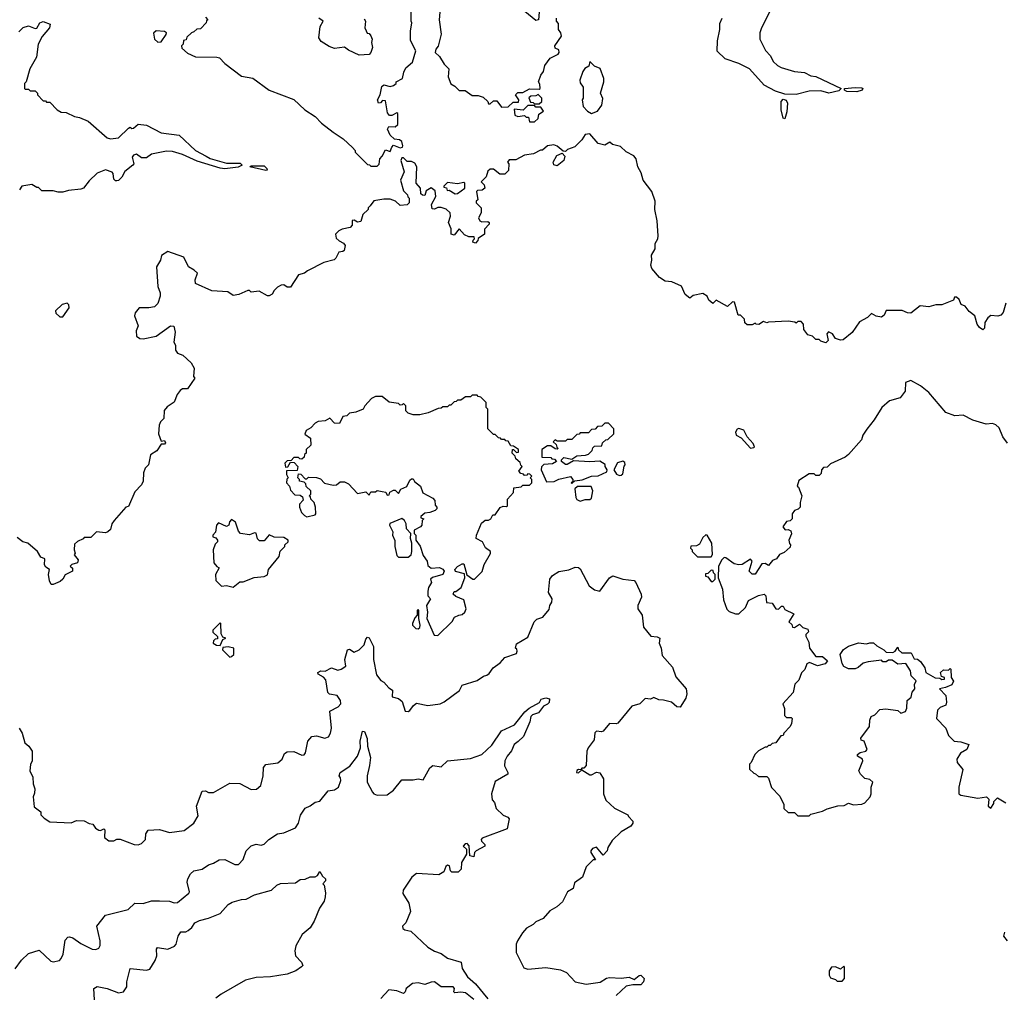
# Model space of a CAD drawing. Extents: x 2348354 to 2479840, y 460476 to 613653.
# Tile 147 of 256: x 2395461 to 2401476, y 565659 to 571615. Entities that reach past the tile are written whole.
import ezdxf

# ---------------------------------------------------------------- set-up
doc = ezdxf.new("R2010")
doc.units = 0

msp = doc.modelspace()

# ---------------------------------------------------------------- linework, layer by layer
at = {"layer": '0CON05XD'}
for points in [[(2398637.5, 571685), (2398630, 571615), (2398615, 571610), (2398547.5, 571665)], [(2400045, 571670), (2399992.5, 571565), (2399983.3, 571535), (2399983.3, 571495), (2400016.4, 571426.4), (2400047.5, 571395), (2400065, 571360), (2400090, 571335), (2400113, 571323), (2400195, 571297.5), (2400255, 571292.5), (2400295, 571272.5), (2400325, 571267.5), (2400480, 571195), (2400465, 571180), (2400405, 571166.7), (2400355, 571180), (2400285, 571179.2), (2400205, 571158.6), (2400135, 571160), (2400078.3, 571178.3), (2400010, 571215), (2399920, 571315), (2399855, 571347.5), (2399770, 571375), (2399723, 571423), (2399723.3, 571485), (2399737.5, 571555), (2399738.3, 571591.7), (2399752.5, 571625)], [(2396595, 571630), (2396610, 571615), (2396601.7, 571608.3), (2396600, 571595), (2396565, 571560), (2396543, 571557), (2396525, 571540), (2396510, 571535), (2396481.7, 571508.3), (2396478.3, 571491.7), (2396461.7, 571488.3), (2396460, 571465), (2396450, 571455), (2396451.7, 571441.7), (2396485, 571410), (2396535, 571387.5), (2396665, 571386.7), (2396681.7, 571381.7), (2396715, 571347.5), (2396815, 571270), (2396885, 571256.7), (2396983.9, 571183.9), (2397135, 571127.5), (2397203.6, 571063.6), (2397265, 571022.5), (2397305, 570982.5), (2397375, 570927.5), (2397436.4, 570886.4), (2397493, 570833), (2397510, 570815), (2397510, 570805), (2397585, 570730), (2397598.3, 570728.3), (2397605, 570720), (2397645, 570720)], [(2397565, 571620), (2397572.5, 571605), (2397570, 571565), (2397576.7, 571546.7), (2397583.6, 571533.6), (2397595, 571530), (2397606.1, 571516.1), (2397613.3, 571495), (2397610, 571475), (2397616.2, 571445), (2397605.8, 571414.2), (2397595, 571402.5), (2397535, 571399.2), (2397468.6, 571428.6), (2397445, 571447.5), (2397385, 571438.2), (2397351.1, 571451.1), (2397302.3, 571482.3), (2397288.9, 571505), (2397296.9, 571573.1), (2397313.8, 571605), (2397289.2, 571625)], [(2397645, 570720), (2397657, 570733), (2397660, 570765), (2397675, 570780), (2397695, 570820), (2397725, 570810), (2397733.8, 570836.2), (2397745, 570847.5), (2397785, 570832.5), (2397800, 570835), (2397802.5, 570845), (2397795, 570870), (2397781.7, 570881.7), (2397750, 570885), (2397725, 570910), (2397707.5, 570945), (2397715, 570962.5), (2397755, 570960), (2397770, 570975), (2397771.7, 571041.7), (2397765, 571046.7), (2397735, 571030), (2397719.3, 571029.3), (2397708.8, 571045), (2397695, 571120), (2397678.3, 571121.7), (2397665, 571107.5), (2397652.5, 571105), (2397647.5, 571125), (2397663.3, 571156.7), (2397673.8, 571206.2), (2397685, 571217.5), (2397725, 571207.5), (2397745, 571212.5), (2397760, 571225), (2397760, 571235), (2397800, 571255), (2397807.5, 571295), (2397819.3, 571320.7), (2397860, 571355), (2397880, 571425), (2397848.3, 571488.3), (2397847.5, 571545), (2397857.5, 571595), (2397852.5, 571605), (2397853.3, 571665)], [(2398028.3, 571661.7), (2398023.3, 571615), (2398036.4, 571526.4), (2398017, 571453), (2398003.3, 571435), (2398000, 571415), (2398025, 571390), (2398053.6, 571343.6), (2398082.5, 571315), (2398077.5, 571265), (2398095, 571222.5), (2398118.8, 571208.8), (2398145, 571182.5), (2398181.7, 571181.7), (2398225, 571152.5), (2398261.7, 571151.7), (2398291.7, 571141.7), (2398320, 571115), (2398325, 571100), (2398335, 571100), (2398355, 571120), (2398375, 571120), (2398405, 571080)], [(2398405, 571080), (2398445, 571082.5), (2398475, 571110), (2398508.3, 571111.7), (2398510, 571125), (2398490, 571155), (2398505, 571170), (2398535, 571170), (2398575, 571192.5), (2398635, 571190), (2398640, 571195), (2398638.3, 571221.7), (2398630, 571235), (2398643.9, 571276.1), (2398661.7, 571298.3), (2398670, 571335), (2398700.7, 571379.3), (2398750, 571405), (2398757.5, 571415), (2398755, 571430), (2398731.7, 571441.7), (2398730, 571455), (2398770, 571515), (2398767.5, 571535), (2398752.5, 571555), (2398751.7, 571591.7), (2398740, 571605), (2398740, 571625)], [(2395455, 571540), (2395482.2, 571567.8), (2395515, 571576.9), (2395555, 571562), (2395565, 571563.8), (2395584.6, 571595.4), (2395605, 571603.1), (2395647.5, 571587.5), (2395642.5, 571565), (2395597, 571513), (2395573.6, 571466.4), (2395562.5, 571385), (2395522.5, 571315), (2395500, 571235), (2395490, 571225), (2395490, 571195), (2395495, 571190), (2395515, 571190), (2395525, 571180), (2395555, 571180), (2395570, 571165), (2395570, 571155), (2395605, 571120), (2395618.3, 571118.3), (2395625, 571110), (2395645, 571110), (2395690, 571065), (2395715, 571050), (2395745, 571047.5), (2395795, 571022.5), (2395827, 571017), (2395880, 570995), (2395995, 570892.5), (2396015, 570887.5), (2396065, 570892.5), (2396125, 570952.5), (2396135, 570957.5), (2396145, 570950), (2396155, 570952.5), (2396185, 570976.7), (2396235, 570970), (2396325, 570923.8), (2396435, 570910), (2396533.8, 570815), (2396600.9, 570780.9), (2396625, 570766.4), (2396725, 570737.8), (2396807.5, 570737.5), (2396820, 570725), (2396795, 570713.1), (2396715, 570704), (2396685, 570706.9), (2396545, 570751.4), (2396455, 570791.4), (2396395, 570809.2), (2396358.3, 570811.7), (2396265, 570792.5), (2396235, 570770), (2396205, 570770), (2396175, 570793.3), (2396155, 570786.2), (2396148.8, 570775), (2396157.5, 570735), (2396152.5, 570725), (2396102.3, 570687.7), (2396085, 570652.5), (2396065, 570632.5), (2396055, 570630), (2396045, 570630), (2396035, 570640), (2396032.5, 570675), (2396025, 570682.5), (2395985, 570696.7), (2395933.6, 570676.4), (2395885, 570630), (2395850, 570585), (2395835, 570580), (2395758.3, 570571.7), (2395725, 570560), (2395695, 570560), (2395665, 570570), (2395595, 570570), (2395575, 570590), (2395565, 570590), (2395535, 570607.5), (2395473, 570597), (2395460, 570575)], [(2396305, 571476.7), (2396325, 571480), (2396356.1, 571523.9), (2396356.7, 571535), (2396345, 571542.5), (2396295, 571547.5), (2396278.3, 571531.7), (2396283.3, 571495), (2396305, 571476.7)], [(2398955, 571042.5), (2398990, 571055), (2399016.4, 571093.6), (2399023, 571133), (2399010, 571165), (2399030, 571235), (2399030, 571255), (2399006.4, 571316.4), (2398971.7, 571331.7), (2398945, 571360), (2398938.3, 571331.7), (2398913.6, 571316.4), (2398901.7, 571298.3), (2398882.5, 571245), (2398885, 571230), (2398903, 571203), (2398902.5, 571135), (2398897.5, 571125), (2398902.5, 571085), (2398930, 571055), (2398955, 571042.5)], [(2400575, 571174.2), (2400515, 571176.7), (2400500, 571185), (2400500, 571195), (2400565, 571201.4), (2400605, 571198.8), (2400612.5, 571195), (2400607.5, 571185), (2400575, 571174.2)], [(2398635, 571100), (2398650, 571115), (2398650, 571135), (2398628.3, 571158.3), (2398615, 571150), (2398583, 571147), (2398571.7, 571138.3), (2398581.7, 571111.7), (2398598.3, 571108.3), (2398605, 571100), (2398635, 571100)], [(2400135, 571010), (2400125, 571012.5), (2400112.2, 571065), (2400114, 571115), (2400125, 571130), (2400144, 571124), (2400151.4, 571105), (2400148, 571052), (2400135, 571010)], [(2398605, 570990), (2398628.3, 571011.7), (2398631.7, 571038.3), (2398660, 571055), (2398645, 571080), (2398615, 571080), (2398605, 571090), (2398565, 571090), (2398537, 571063), (2398481.7, 571068.3), (2398485, 571032.5), (2398505, 571022.5), (2398545, 571030), (2398555, 571020), (2398568.3, 571018.3), (2398575, 570990), (2398605, 570990)], [(2401486.4, 569883.6), (2401470, 569825), (2401455, 569810), (2401437, 569803), (2401395, 569807.5), (2401375, 569792.5), (2401356.7, 569765), (2401355, 569730), (2401345, 569720), (2401324.5, 569734.5), (2401310.8, 569755), (2401295.8, 569805.8), (2401260.7, 569830.7), (2401237.5, 569865), (2401213.6, 569873.6), (2401200, 569905), (2401185, 569920), (2401171.7, 569918.3), (2401165, 569900), (2401095, 569872.5), (2401058.3, 569871.7), (2401015, 569860), (2400963, 569867), (2400905, 569822.5), (2400885, 569823.3), (2400853, 569837), (2400755, 569837.5), (2400741.7, 569808.3), (2400725, 569798), (2400692.5, 569802.5), (2400665, 569820), (2400640, 569795), (2400590.7, 569769.3), (2400546.4, 569703.6), (2400491.7, 569658.3), (2400475, 569657.5), (2400445, 569667.5), (2400425.9, 569695.9), (2400403, 569707), (2400392.5, 569695), (2400400, 569655), (2400385, 569640), (2400355, 569650), (2400345, 569660), (2400325, 569660), (2400305, 569680), (2400275, 569690), (2400251.7, 569721.7), (2400250, 569755), (2400235, 569770), (2400215, 569770), (2400205, 569760), (2400197, 569767), (2400155, 569772.5), (2400035, 569767.5), (2400025, 569762.5), (2400005, 569770), (2399977, 569753), (2399960, 569755), (2399955, 569760), (2399935, 569750), (2399905, 569750), (2399891.7, 569761.7), (2399890, 569785), (2399865, 569810), (2399850, 569810), (2399828.3, 569888.3), (2399815, 569890), (2399785, 569862.5), (2399715, 569900), (2399695, 569880), (2399670.7, 569900.7), (2399660, 569925), (2399635, 569942.5), (2399575, 569930), (2399555, 569912.5), (2399526.4, 569936.4), (2399505, 569986.7), (2399445, 570012.5), (2399405, 570016.7), (2399370.5, 570040.5), (2399323.3, 570095), (2399317.5, 570115), (2399323.3, 570145), (2399320, 570175), (2399343.3, 570215), (2399343.6, 570246.4), (2399360, 570275), (2399361.2, 570295), (2399356.2, 570385), (2399341.2, 570455), (2399343.3, 570505), (2399323.8, 570565), (2399269.2, 570635), (2399258.1, 570678.1), (2399237.5, 570715), (2399227.5, 570765), (2399213, 570783), (2399165, 570807.5), (2399130.7, 570840.7), (2399083, 570853), (2399067, 570867), (2399035, 570847.5), (2398995, 570857.5), (2398945, 570917.5), (2398915, 570912.5), (2398895, 570880), (2398853, 570837), (2398808.3, 570821.7), (2398795, 570810), (2398781.7, 570811.7), (2398745, 570842.5), (2398725, 570850), (2398686.4, 570843.6), (2398655, 570817.5), (2398643.3, 570816.7)], [(2398643.3, 570816.7), (2398600, 570795), (2398545, 570787.5), (2398491.7, 570758.3), (2398451.7, 570758.3), (2398440, 570745), (2398450, 570735), (2398447, 570693), (2398425, 570670), (2398395, 570670), (2398355, 570702.5), (2398335, 570702.5), (2398321.7, 570688.3), (2398310, 570655), (2398280, 570625), (2398297.5, 570605), (2398302.5, 570585), (2398286.4, 570573.6), (2398258.3, 570571.7), (2398252.5, 570565), (2398260, 570515), (2398250, 570505), (2398250, 570495), (2398280, 570465), (2398280, 570435), (2398263.3, 570405), (2398272.5, 570385), (2398285, 570380), (2398321.7, 570381.7), (2398330, 570375), (2398330, 570365), (2398300, 570335), (2398300, 570305), (2398261.7, 570278.3), (2398260, 570265), (2398245, 570250), (2398230, 570255), (2398231.7, 570268.3), (2398240, 570275), (2398238.3, 570288.3), (2398205, 570287.5), (2398179.3, 570299.3), (2398145, 570337.5), (2398115, 570297.5), (2398097.5, 570305), (2398096.4, 570336.4), (2398080, 570375), (2398092.5, 570415), (2398090, 570435), (2398067, 570457), (2398035, 570467.5), (2398015, 570467.5), (2397995, 570457.5), (2397980, 570460), (2397977.5, 570485), (2398002.5, 570535), (2397998.3, 570568.3), (2397975, 570587.5), (2397945, 570570), (2397935, 570540), (2397921.7, 570541.7), (2397911.7, 570551.7), (2397910, 570585), (2397882.5, 570615), (2397887.5, 570715), (2397875, 570737.5), (2397855, 570747.5), (2397828.3, 570748.3), (2397805, 570770), (2397795, 570770), (2397790, 570755), (2397810, 570685), (2397787.5, 570635), (2397805, 570570), (2397830, 570545), (2397831.7, 570531.7), (2397840, 570525), (2397840, 570495), (2397827, 570483), (2397785, 570480), (2397756.2, 570506.2), (2397725, 570517.5), (2397685, 570517.5), (2397625, 570507.5), (2397601.7, 570478.3), (2397590, 570465), (2397590, 570455), (2397557.5, 570425), (2397545, 570382.5), (2397525, 570377.5), (2397505, 570390), (2397491.7, 570388.3), (2397491.7, 570358.3), (2397480, 570345), (2397430, 570335), (2397410, 570325), (2397390, 570305), (2397395, 570280), (2397413, 570263), (2397440, 570250), (2397448.8, 570235), (2397442.5, 570205), (2397435, 570197.5), (2397410, 570195), (2397393, 570157), (2397381.7, 570148.3), (2397319.3, 570130.7), (2397219.3, 570080.7), (2397200, 570065), (2397163.8, 570056.2), (2397115, 569980), (2397095, 569980), (2397075, 569993.8), (2397058.3, 569991.7), (2397035, 569980), (2397015, 569960), (2397003.3, 569936.7), (2396985, 569927.5), (2396975, 569927.5), (2396923.6, 569956.4), (2396875, 569950), (2396865, 569960), (2396855, 569960), (2396800, 569935), (2396765, 569930), (2396731.7, 569951.7), (2396635, 569957.5), (2396535, 570002.5), (2396533.3, 570025), (2396547.5, 570065), (2396527.5, 570085), (2396492.5, 570105), (2396463.9, 570163.9), (2396365, 570198.8), (2396326.4, 570173.6), (2396320, 570145), (2396296.2, 570105), (2396304.1, 569984.1), (2396318.8, 569945), (2396318.8, 569925), (2396305, 569880), (2396285, 569860), (2396250, 569855), (2396190, 569855), (2396166.1, 569823.9), (2396161.2, 569805), (2396183.8, 569745), (2396173, 569713), (2396175, 569680), (2396195, 569666.7), (2396215, 569663.8), (2396295, 569681.2), (2396382.5, 569745), (2396403, 569743), (2396410, 569705), (2396402.5, 569645), (2396412.5, 569625), (2396412.5, 569595), (2396425, 569577.5), (2396457.5, 569565), (2396508.3, 569518.3), (2396527.5, 569485), (2396522.5, 569435), (2396530, 569425), (2396485, 569360), (2396455, 569360), (2396440.7, 569349.3), (2396422.5, 569325), (2396405, 569277.5), (2396360.7, 569249.3), (2396343, 569227), (2396341.7, 569178.3), (2396321.7, 569158.3), (2396313, 569137), (2396309.2, 569085), (2396325, 569040), (2396345, 569042.5), (2396351.7, 569028.3), (2396345, 569020), (2396325, 569020), (2396299.5, 568980.5), (2396260, 568955), (2396247.5, 568895), (2396227.5, 568875), (2396216.7, 568845), (2396215.9, 568794.1), (2396205, 568772.5), (2396165, 568730), (2396125, 568640), (2396110, 568635), (2396037.5, 568555), (2396023.3, 568535), (2396015, 568500), (2396000, 568485), (2395985, 568480), (2395930, 568485), (2395895, 568450), (2395855, 568450), (2395848.3, 568441.7), (2395813, 568427), (2395795, 568410), (2395792.5, 568375), (2395800, 568355), (2395792.5, 568345), (2395817.5, 568315), (2395813.6, 568296.4), (2395780, 568285), (2395770, 568275), (2395782.5, 568262.5), (2395782.5, 568245), (2395738, 568222), (2395723.8, 568195), (2395708.8, 568181.2), (2395665, 568162.5), (2395653.6, 568163.6), (2395643.3, 568185), (2395636.2, 568225), (2395642.5, 568255), (2395620, 568270), (2395613, 568283), (2395615, 568320), (2395590.7, 568330.7), (2395570, 568365), (2395510, 568415), (2395480, 568425), (2395445, 568450)], [(2398745, 570721.2), (2398725, 570727.5), (2398720, 570745), (2398742.5, 570785), (2398775, 570800), (2398791.7, 570781.7), (2398786.2, 570755), (2398745, 570721.2)], [(2396965, 570692.9), (2396867.5, 570715), (2396875, 570722.5), (2396955, 570722), (2396971.2, 570705), (2396972.5, 570695), (2396965, 570692.9)], [(2398120.7, 570550.7), (2398135, 570552.5), (2398180, 570585), (2398180, 570615), (2398175, 570620), (2398135, 570612.5), (2398075, 570620), (2398051.7, 570598.3), (2398051.7, 570591.7), (2398068.3, 570588.3), (2398071.7, 570571.7), (2398085, 570572.5), (2398120.7, 570550.7)], [(2395725, 569800), (2395762.5, 569855), (2395761.7, 569871.7), (2395751.7, 569881.7), (2395720, 569875), (2395680, 569835), (2395681.7, 569821.7), (2395705, 569800), (2395725, 569800)], [(2401496.1, 569026.1), (2401467.5, 569065), (2401445, 569120), (2401425, 569140), (2401405, 569147.5), (2401365, 569142.5), (2401285, 569167.5), (2401225, 569197.5), (2401173.6, 569193.6), (2401120, 569215), (2401015.9, 569335.9), (2400965, 569377.5), (2400905, 569410), (2400873, 569397), (2400870, 569345), (2400840, 569305), (2400774.1, 569285.9), (2400727.5, 569245), (2400680.7, 569169.3), (2400636.4, 569113.6), (2400612.5, 569075), (2400603, 569047), (2400525, 568957.5), (2400505, 568942.5), (2400415, 568900), (2400395, 568880), (2400371.7, 568878.3), (2400360, 568865), (2400358.3, 568841.7), (2400345, 568830), (2400325, 568830), (2400315, 568840), (2400285, 568840), (2400221.7, 568798.3), (2400210, 568765), (2400218.3, 568758.3), (2400240, 568705), (2400230, 568665), (2400230, 568635), (2400217, 568623), (2400193.6, 568616.4), (2400180, 568595), (2400180, 568565), (2400167, 568553), (2400145, 568547.5), (2400123.3, 568515), (2400138.3, 568498.3), (2400155, 568500), (2400171.7, 568491.7), (2400176.4, 568473.6), (2400160, 568435), (2400163, 568413), (2400170, 568405), (2400168.3, 568391.7), (2400130.7, 568359.3), (2400103.6, 568346.4), (2400085, 568320), (2400060.7, 568309.3), (2400035, 568280), (2400015, 568292.5), (2399995, 568290), (2399955, 568227.5), (2399935, 568227.5), (2399917.5, 568245), (2399936.7, 568305), (2399925, 568317.5), (2399875, 568286.2), (2399855, 568283.3), (2399825, 568290), (2399775, 568326.7), (2399765, 568327.5), (2399750, 568315), (2399730, 568275), (2399727.5, 568205), (2399754, 568135), (2399759.7, 568069.7), (2399782, 568012), (2399795, 567997.5), (2399835, 567983.3), (2399855, 567983.3), (2399895, 568022.5), (2399913.6, 568066.4), (2399974.1, 568095.9), (2400010, 568105), (2400020, 568095), (2400023.6, 568053.6), (2400058.3, 568048.3), (2400080, 568015), (2400097, 568013), (2400115, 568030), (2400125, 568030), (2400135, 568010), (2400190, 567985), (2400160, 567935), (2400178.3, 567918.3), (2400181.7, 567901.7), (2400195, 567900), (2400225, 567920), (2400245, 567900), (2400275, 567890), (2400280, 567875), (2400263, 567857), (2400263, 567847), (2400281.7, 567811.7), (2400286.7, 567775), (2400323.9, 567723.9), (2400365, 567722.5), (2400397, 567697), (2400382, 567678), (2400335, 567666), (2400286.4, 567686.4), (2400270.7, 567679.3), (2400257, 567643), (2400236.4, 567623.6), (2400220.7, 567579.3), (2400196.7, 567555), (2400186.1, 567503.9), (2400123.3, 567435), (2400132.5, 567405), (2400133, 567363), (2400145, 567350), (2400175, 567350), (2400180, 567345), (2400177, 567313), (2400167.5, 567295), (2400130, 567255), (2400125, 567240), (2400111.7, 567238.3), (2400080, 567195), (2400058.3, 567191.7), (2400045, 567180), (2400035, 567180), (2400025, 567170), (2400015, 567170), (2399975, 567147.5), (2399952.5, 567125), (2399930, 567075), (2399920, 567065), (2399920, 567035), (2399945, 567010), (2399957, 567007), (2399975, 566990), (2400025, 566990), (2400035, 566980), (2400053, 566923), (2400105, 566870), (2400128.3, 566818.3), (2400130, 566795), (2400155, 566770), (2400195, 566770), (2400215, 566750), (2400285, 566750), (2400295, 566760), (2400365, 566777.5), (2400395, 566792.5), (2400458.3, 566811.7), (2400497, 566813), (2400525, 566827.5), (2400555, 566817.5), (2400605, 566820), (2400625, 566830), (2400656.2, 566865), (2400663.3, 566885), (2400662.5, 566925), (2400672.5, 566955), (2400655, 566972.5), (2400625, 566977.5), (2400596.7, 567005), (2400587.5, 567025), (2400612.5, 567085), (2400610, 567095), (2400580, 567115), (2400580, 567125), (2400595, 567137.5), (2400630, 567145), (2400637.5, 567155), (2400620, 567205), (2400601.7, 567211.7), (2400600, 567225), (2400652.5, 567295), (2400653.8, 567335), (2400663.9, 567356.1), (2400685, 567367.5), (2400715, 567400), (2400753, 567403), (2400825, 567392.5), (2400845, 567377.5), (2400873, 567387), (2400881.7, 567408.3), (2400883.3, 567455), (2400907.5, 567475), (2400912.5, 567505), (2400930, 567525), (2400928.3, 567551.7), (2400937.5, 567575), (2400907.5, 567605), (2400902.5, 567635), (2400875, 567680), (2400825, 567677.5), (2400791.7, 567701.7), (2400768.3, 567701.7), (2400755, 567690), (2400735, 567690), (2400725, 567700), (2400645, 567691.2), (2400615, 567683.3), (2400583.6, 567656.4), (2400565, 567648.8), (2400525, 567648.8), (2400495, 567662.5), (2400485, 567680), (2400472.5, 567735), (2400494.1, 567765.9), (2400525, 567787.5), (2400585, 567806.7), (2400635, 567800), (2400655, 567807.5), (2400677, 567807), (2400698.3, 567788.3)], [(2398015, 567852.5), (2398103, 567937), (2398117, 567963), (2398143, 567977), (2398165, 567980), (2398180, 567995), (2398187.5, 568015), (2398175, 568070), (2398125, 568090), (2398110, 568105), (2398115, 568120), (2398125, 568120), (2398157.5, 568145), (2398180, 568205), (2398178.3, 568228.3), (2398123, 568243), (2398120, 568255), (2398135, 568272.5), (2398165, 568290), (2398175, 568290), (2398191.7, 568221.7), (2398230, 568195), (2398240, 568195), (2398287, 568243), (2398297.5, 568285), (2398337, 568353), (2398337.5, 568365), (2398307, 568387), (2398287.5, 568425), (2398250, 568445), (2398252.5, 568465), (2398281.7, 568538.3), (2398305, 568557.5), (2398325, 568557.5), (2398340, 568565), (2398351.7, 568588.3), (2398365, 568590), (2398396.7, 568633.3), (2398415, 568642.5), (2398435, 568640), (2398440, 568645), (2398440, 568685), (2398477.5, 568725), (2398480, 568755), (2398525, 568760), (2398535, 568770), (2398575, 568770), (2398590, 568785), (2398590, 568805), (2398580, 568815), (2398590, 568825), (2398578.3, 568838.3), (2398565, 568840), (2398558.3, 568831.7), (2398545, 568830), (2398538.3, 568838.3), (2398521.7, 568841.7), (2398510, 568855), (2398530, 568885), (2398521.7, 568891.7), (2398518.3, 568908.3), (2398491.7, 568931.7), (2398488.3, 568948.3), (2398470, 568965), (2398471.7, 568988.3), (2398478.3, 568988.3), (2398495, 568970), (2398508.3, 568971.7), (2398508.3, 568988.3), (2398478.3, 569008.3), (2398461.7, 569011.7), (2398445, 569040), (2398431.7, 569041.7), (2398425, 569050), (2398405, 569050), (2398398.3, 569058.3), (2398385, 569060), (2398365, 569080), (2398355, 569080), (2398320, 569115), (2398320, 569235), (2398310, 569245), (2398310, 569275), (2398278.3, 569308.3), (2398261.7, 569311.7), (2398255, 569320), (2398225, 569320), (2398215, 569310), (2398185, 569310), (2398155, 569290), (2398135, 569290), (2398128.3, 569281.7), (2398115, 569280), (2398095, 569260), (2398085, 569260), (2398075, 569250), (2398045, 569250), (2398035, 569240), (2398018.3, 569238.3), (2397957, 569213), (2397905, 569200), (2397865, 569200), (2397835, 569210), (2397820, 569225), (2397820, 569255), (2397805, 569270), (2397798.3, 569261.7), (2397785, 569260), (2397775, 569270), (2397718.3, 569278.3), (2397675, 569312.5), (2397635, 569312.5), (2397610.7, 569299.3), (2397570, 569255), (2397560, 569235), (2397515, 569217.5), (2397475, 569210), (2397460, 569195), (2397435, 569190), (2397415, 569147.5), (2397385, 569150), (2397355, 569180), (2397327, 569163), (2397285, 569160), (2397265, 569150), (2397239.3, 569120.7), (2397210, 569105), (2397202.5, 569082.5), (2397237, 569057), (2397240, 569015), (2397211.7, 568988.3), (2397210, 568965), (2397201.7, 568958.3), (2397198.3, 568941.7), (2397185, 568930), (2397171.7, 568931.7), (2397165, 568940), (2397135, 568940), (2397118.3, 568921.7), (2397095, 568920), (2397080, 568905), (2397085, 568880), (2397098.3, 568881.7), (2397115, 568910), (2397138.3, 568908.3), (2397160, 568885), (2397155, 568860), (2397091.7, 568858.3), (2397090, 568835), (2397100, 568815), (2397093, 568807), (2397090, 568785), (2397110, 568765), (2397115, 568740), (2397141.7, 568711.7), (2397175, 568710), (2397188.3, 568698.3), (2397191.7, 568678.3), (2397170, 568655), (2397170, 568635), (2397183, 568603), (2397200, 568585), (2397215, 568577.5), (2397265, 568590), (2397270, 568595), (2397267.5, 568635), (2397260, 568665), (2397240, 568685), (2397238.3, 568698.3), (2397230, 568705), (2397240, 568715), (2397240, 568735), (2397211.7, 568761.7), (2397208.3, 568778.3), (2397198.3, 568788.3), (2397170, 568795), (2397170, 568805), (2397160, 568815), (2397165, 568840), (2397178.3, 568838.3), (2397205, 568810), (2397215, 568810), (2397225, 568820), (2397275, 568817.5), (2397298.3, 568808.3), (2397323, 568783), (2397375, 568770), (2397397, 568773), (2397418.3, 568791.7), (2397445, 568790), (2397469.3, 568779.3), (2397525, 568720), (2397575, 568730), (2397595, 568710), (2397605, 568730), (2397635, 568730), (2397645, 568737.5), (2397675, 568732.5), (2397698.3, 568728.3), (2397705, 568710), (2397718.3, 568711.7), (2397721.7, 568728.3), (2397745, 568740), (2397755, 568740), (2397775, 568720), (2397790, 568745), (2397825, 568762.5), (2397845, 568800), (2397855, 568810), (2397865, 568810), (2397873.6, 568793.6), (2397910, 568765), (2397923.6, 568723.6), (2397985, 568690), (2397997, 568677), (2397998.3, 568648.3), (2398010, 568635), (2398010, 568625), (2398000, 568615), (2397967, 568603), (2397935, 568600), (2397911.7, 568578.3), (2397911.7, 568571.7), (2397930, 568565), (2397920, 568555), (2397917.5, 568525), (2397910, 568515), (2397870, 568495), (2397870, 568475), (2397880, 568465), (2397880, 568435), (2397907, 568397), (2397925, 568340), (2397950, 568305), (2397955, 568280), (2397975, 568262.5), (2398025, 568267.5), (2398045, 568257.5), (2398053.3, 568245), (2398045, 568223.8), (2397983, 568207), (2397970, 568195), (2397977.5, 568175), (2397957.5, 568145), (2397953.6, 568123.6), (2397953.6, 568093.6), (2397970, 568075), (2397946.7, 568035), (2397952.5, 567995), (2397948.8, 567955), (2397993.9, 567853.9), (2398015, 567852.5)], [(2398835, 568780), (2398852.5, 568797.5), (2398897, 568803), (2398953.6, 568826.4), (2398995, 568826.7), (2399048.3, 568851.7), (2399050, 568865), (2399037.5, 568885), (2399037, 568897), (2399005, 568917.5), (2398945, 568912.5), (2398845, 568920), (2398805, 568897.5), (2398795, 568897.5), (2398770, 568915), (2398770, 568925), (2398785, 568940), (2398835, 568930), (2398865, 568950), (2398917, 568953), (2398935, 568960), (2398958.3, 568981.7), (2398961.7, 568998.3), (2398971.7, 569008.3), (2399018.3, 569011.7), (2399021.7, 569028.3), (2399041.7, 569048.3), (2399055, 569050), (2399090, 569085), (2399090, 569115), (2399058.3, 569148.3), (2399035, 569150), (2399018.3, 569131.7), (2398991.7, 569128.3), (2398977, 569113), (2398955, 569110), (2398935, 569090), (2398885, 569090), (2398878.3, 569081.7), (2398865, 569080), (2398835, 569050), (2398805, 569050), (2398795, 569040), (2398745, 569040), (2398731.7, 569048.3), (2398720, 569035), (2398738.3, 569018.3), (2398741.7, 569001.7), (2398750, 568995), (2398745, 568990), (2398731.7, 568991.7), (2398705, 569010), (2398685, 569010), (2398651.7, 568988.3), (2398651.7, 568941.7), (2398705, 568940), (2398711.7, 568931.7), (2398728.3, 568928.3), (2398740, 568915), (2398715, 568900), (2398663, 568897), (2398648.3, 568881.7), (2398647.5, 568865), (2398680, 568790), (2398726.4, 568793.6), (2398755, 568807.5), (2398825, 568822.5), (2398840, 568805), (2398840, 568790), (2398830, 568785), (2398835, 568780)], [(2399925, 568997.5), (2399945, 569000), (2399950, 569005), (2399942.5, 569025), (2399906.2, 569066.2), (2399885.7, 569105.7), (2399855, 569116.7), (2399845, 569112.5), (2399833.3, 569095), (2399837.5, 569075), (2399869.3, 569059.3), (2399925, 568997.5)], [(2399125, 568830), (2399135, 568832.5), (2399145, 568840), (2399153.3, 568886.7), (2399160, 568895), (2399158.3, 568908.3), (2399145, 568917.5), (2399113.6, 568906.4), (2399090, 568865), (2399107, 568837), (2399125, 568830)], [(2398885, 568673.3), (2398915, 568682.5), (2398945, 568682.5), (2398955, 568690), (2398963.3, 568735), (2398953, 568763), (2398868.3, 568761.7), (2398852.5, 568747.5), (2398857.5, 568695), (2398865, 568682.5), (2398885, 568673.3)], [(2396765, 568147.5), (2396805, 568180), (2396825, 568180), (2396893, 568207), (2396955, 568212.5), (2396975, 568222.5), (2396980, 568255), (2397046.1, 568333.9), (2397053, 568367), (2397080, 568395), (2397080, 568405), (2397100, 568425), (2397100, 568435), (2397075, 568450), (2397015, 568452.5), (2396985, 568467.5), (2396955, 568430), (2396925, 568430), (2396913, 568443), (2396905, 568477.5), (2396895, 568480), (2396865, 568466.7), (2396810, 568475), (2396798.3, 568488.3), (2396780, 568545), (2396755, 568560), (2396743, 568547), (2396737.5, 568525), (2396725, 568517.5), (2396675, 568540), (2396662.5, 568525), (2396657, 568483), (2396640, 568465), (2396640, 568455), (2396658.3, 568448.3), (2396670, 568435), (2396670, 568425), (2396655, 568410), (2396642.5, 568375), (2396646.7, 568295), (2396665, 568272.5), (2396680, 568265), (2396656.7, 568225), (2396658.3, 568188.3), (2396693, 568153), (2396725, 568157.5), (2396765, 568147.5)], [(2397835, 568330), (2397852.5, 568345), (2397856.7, 568365), (2397857.5, 568415), (2397847.5, 568445), (2397850, 568475), (2397823, 568503), (2397822.5, 568535), (2397812.5, 568555), (2397795, 568566.7), (2397723, 568537), (2397720, 568525), (2397740, 568485), (2397737.5, 568465), (2397753, 568433), (2397753.3, 568395), (2397765, 568340), (2397775, 568330), (2397835, 568330)], [(2399601.7, 568331.7), (2399685, 568332.5), (2399693, 568347), (2399688.8, 568415), (2399660, 568465), (2399653, 568467), (2399635, 568450), (2399615, 568410), (2399595, 568400), (2399561.7, 568398.3), (2399560, 568385), (2399570, 568375), (2399570, 568365), (2399601.7, 568331.7)], [(2396550.5, 566749.5), (2396541.7, 566808.3), (2396575, 566900), (2396595, 566902.5), (2396615, 566892.5), (2396645, 566893.3), (2396745, 566950), (2396805, 566946.7), (2396875, 566911.2), (2396907.3, 566912.7), (2396933.3, 566935), (2396949.2, 566995), (2396950, 567045), (2396965, 567064), (2397037, 567073), (2397064.3, 567095.7), (2397078.7, 567131.3), (2397095, 567140.6), (2397135, 567142.5), (2397185, 567120), (2397198.3, 567121.7), (2397206.1, 567133.9), (2397221.4, 567205), (2397245, 567234.3), (2397275, 567238.6), (2397325, 567224), (2397347, 567233), (2397360, 567255), (2397366.2, 567285), (2397355, 567390), (2397406.2, 567415), (2397422, 567435), (2397420.8, 567455), (2397400, 567485), (2397354.2, 567494.2), (2397342.5, 567502.5), (2397330.8, 567580.8), (2397317.5, 567597.5), (2397283.8, 567615), (2397281.2, 567625), (2397300, 567635), (2397326, 567634), (2397365, 567653.3), (2397405, 567640), (2397425, 567646.2), (2397453.3, 567665), (2397446.7, 567705), (2397462.5, 567765), (2397475, 567767.5), (2397505, 567750), (2397535, 567764), (2397566, 567795), (2397575, 567830), (2397585, 567842.5), (2397595, 567837.5), (2397621.9, 567785), (2397622.9, 567705), (2397640.5, 567610.5), (2397667, 567577), (2397686.4, 567566.4), (2397715, 567532.5), (2397738.3, 567518.3), (2397737, 567477), (2397775, 567466.7), (2397798.3, 567448.3), (2397815, 567390), (2397835, 567387.5), (2397845, 567393.3), (2397866.1, 567423.9), (2397885, 567437.5), (2397955, 567423.3), (2398030, 567435), (2398055, 567446.7), (2398147.5, 567515), (2398165, 567547.5), (2398255, 567576), (2398295, 567603.3), (2398315, 567610), (2398329.5, 567620.5), (2398353.3, 567655), (2398396.7, 567685), (2398425, 567717.5), (2398495, 567742.5), (2398500, 567755), (2398498.3, 567768.3), (2398490, 567775), (2398495, 567800), (2398565, 567842.5), (2398603.9, 567936.1), (2398619.3, 567950.7), (2398656.4, 567963.6), (2398695, 568010), (2398700, 568035), (2398712.5, 568055), (2398713.8, 568075), (2398692, 568115), (2398698.8, 568195), (2398715, 568217.5), (2398755, 568243.3), (2398815, 568254), (2398855, 568268.8), (2398875, 568267.5), (2398885, 568260), (2398940, 568155), (2398971.7, 568131.7), (2399005, 568122.5), (2399063.3, 568205), (2399085, 568216.7), (2399145, 568196.7), (2399215, 568187.5), (2399225.9, 568175.9), (2399258, 568105), (2399258.8, 568085), (2399237.5, 568035), (2399237.5, 568015), (2399263.3, 567975), (2399272.3, 567902.3), (2399317, 567847), (2399355, 567843.3), (2399372.5, 567835), (2399367.5, 567805), (2399380, 567775), (2399385, 567730), (2399448.8, 567658.8), (2399469.3, 567599.3), (2399532, 567525), (2399536, 567495), (2399531.2, 567468.8), (2399496.1, 567413.9), (2399475, 567416.7), (2399443.6, 567443.6), (2399395, 567456), (2399365, 567458.8), (2399335, 567472.5), (2399315, 567463.3), (2399283, 567467), (2399250, 567435), (2399200.7, 567419.3), (2399115, 567316.7), (2399105, 567311.2), (2399065, 567313.3), (2399025, 567267.5), (2399015, 567262.5), (2398985, 567266.7), (2398975, 567257.5), (2398970, 567215), (2398933.3, 567165), (2398926.7, 567145), (2398921.7, 567058.3), (2398908.3, 567041.7), (2398895, 567040), (2398890, 567030), (2398875, 567032.5), (2398865, 567026.7), (2398863.3, 567015), (2398875, 567012.5), (2398895, 567030), (2398945, 567000), (2398955, 567000), (2398985, 567017.5), (2399005, 567012.5), (2399027.5, 566975), (2399027.5, 566885), (2399042.5, 566845), (2399095, 566797.5), (2399176.4, 566756.4), (2399180, 566745), (2399207, 566717), (2399207.5, 566705), (2399195, 566687.5), (2399135, 566652.5), (2399080.7, 566599.3), (2399053, 566557), (2399050, 566535), (2399025, 566510), (2398985, 566557.5), (2398960.7, 566549.3), (2398950, 566535), (2398950, 566525), (2398978.3, 566481.7), (2398965, 566480), (2398921.2, 566438.8), (2398900, 566375), (2398850.7, 566339.3), (2398842.5, 566305), (2398807.5, 566285), (2398776.7, 566225), (2398743, 566193), (2398700.5, 566169.5), (2398658.3, 566121.7), (2398615, 566102.5), (2398597.5, 566085), (2398557, 566063), (2398532.5, 566035), (2398502.5, 565985), (2398493.3, 565965), (2398493.3, 565915), (2398540.7, 565820.7), (2398565, 565813.3), (2398675, 565822.5), (2398765, 565808.8), (2398801.9, 565791.9), (2398855, 565736.2), (2398920.9, 565720.9), (2399006.8, 565733.2), (2399045, 565758.1), (2399065, 565762.5), (2399135, 565758.1), (2399185, 565763.3), (2399215, 565750), (2399245, 565774.4), (2399255, 565775.5), (2399276.9, 565755), (2399271.4, 565735), (2399255, 565716), (2399207, 565717), (2399165, 565708.6), (2399105, 565651.9)], [(2399695, 568182.5), (2399710, 568195), (2399710, 568225), (2399700, 568235), (2399698.3, 568248.3), (2399685, 568250), (2399665, 568230), (2399651.7, 568228.3), (2399650, 568215), (2399665, 568210), (2399685, 568182.5), (2399695, 568182.5)], [(2397895, 567892.5), (2397905, 567900), (2397907.5, 567915), (2397900, 567955), (2397900, 568005), (2397895, 568010), (2397890, 568005), (2397890, 567975), (2397875, 567960), (2397860, 567925), (2397860, 567915), (2397880, 567895), (2397895, 567892.5)], [(2396685, 567790), (2396701.7, 567828.3), (2396720, 567835), (2396701.7, 567841.7), (2396692.5, 567862.5), (2396690, 567925), (2396685, 567930), (2396640, 567885), (2396641.7, 567871.7), (2396670, 567845), (2396668.3, 567831.7), (2396655, 567830), (2396645, 567820), (2396642.5, 567805), (2396663, 567793), (2396685, 567790)], [(2396745, 567720), (2396755, 567722.5), (2396770, 567735), (2396770, 567775), (2396735, 567782.5), (2396701.7, 567778.3), (2396700, 567765), (2396745, 567720)], [(2400698.3, 567788.3), (2400740, 567765), (2400755, 567750), (2400795, 567747.5), (2400810, 567755), (2400825, 567780), (2400830, 567765), (2400850, 567745), (2400906.7, 567746.7), (2400925, 567710), (2400945, 567707.5), (2400965, 567692.5), (2400990, 567655), (2400997.5, 567625), (2401053.6, 567593.6), (2401081.7, 567591.7), (2401095, 567582.5), (2401110, 567585), (2401110, 567595), (2401091.7, 567601.7), (2401087.5, 567625), (2401105, 567642.5), (2401135, 567640), (2401145, 567650), (2401150, 567645), (2401152.5, 567595), (2401166.4, 567573.6), (2401155, 567550), (2401117, 567533), (2401080, 567525), (2401120, 567485), (2401122.5, 567445), (2401120, 567425), (2401085, 567412.5), (2401067.5, 567395), (2401062.5, 567345), (2401120, 567285), (2401135, 567240), (2401170, 567205), (2401211.7, 567201.7), (2401260, 567185), (2401246.7, 567155), (2401208.3, 567131.7), (2401186.7, 567095), (2401187.5, 567075), (2401223, 567033), (2401198.8, 566925), (2401197.5, 566885), (2401210, 566875), (2401315, 566858), (2401366.7, 566866.7), (2401381.7, 566851.7), (2401378.3, 566808.3), (2401395, 566797.5), (2401412.5, 566825), (2401413, 566837), (2401435, 566860), (2401485, 566830)], [(2395433.8, 565815), (2395472.3, 565867.7), (2395515, 565908), (2395579.3, 565929.3), (2395651.7, 565861.7), (2395665, 565857.5), (2395703.6, 565866.4), (2395715, 565877.5), (2395726, 565905), (2395739.5, 565990.5), (2395755, 566008.8), (2395765, 566011.2), (2395785, 566004), (2395835, 565968.8), (2395902.5, 565935), (2395926.2, 565933.8), (2395945, 565940), (2395953, 565957), (2395953.3, 565985), (2395932.5, 566075), (2395985, 566142.5), (2396123.6, 566176.4), (2396165, 566216.7), (2396215, 566213.8), (2396265, 566230), (2396315, 566231.2), (2396375, 566228), (2396405, 566217.5), (2396425, 566220), (2396495, 566277.5), (2396498, 566285), (2396484.2, 566345), (2396487.5, 566365), (2396504.3, 566395.7), (2396525, 566414), (2396575, 566424), (2396615, 566451.2), (2396645, 566460), (2396678.8, 566481.2), (2396715, 566483.3), (2396775, 566452), (2396797.3, 566452.7), (2396825, 566482.5), (2396843.8, 566535), (2396874.2, 566565.8), (2396905, 566576.2), (2396935, 566571.2), (2396953.6, 566576.4), (2396982.5, 566605), (2397035, 566640), (2397075, 566646.2), (2397145, 566676.7), (2397163.8, 566705), (2397177, 566753), (2397205, 566797.5), (2397235, 566810), (2397265, 566832.5), (2397295, 566840), (2397345, 566903.3), (2397385, 566908.8), (2397408.8, 566925), (2397422.5, 566965), (2397421.7, 566981.7), (2397412.5, 566995), (2397418.8, 567015), (2397477.8, 567052.2), (2397525.5, 567114.5), (2397543.1, 567165), (2397540, 567205), (2397555, 567266.7), (2397566.7, 567265), (2397583.1, 567223.1), (2397586.4, 567175), (2397604.3, 567105.7), (2397597, 567057), (2397583.3, 566995), (2397583.3, 566955), (2397616.2, 566895), (2397625, 566883.8), (2397645, 566876), (2397705, 566878.8), (2397745, 566906.7), (2397795, 566970), (2397865, 566970), (2397895, 566976.7), (2397925, 566970), (2397966.4, 567043.6), (2397985, 567057.5), (2398035, 567050), (2398075, 567086.2), (2398215, 567100), (2398285, 567123.8), (2398345, 567181.2), (2398405, 567268.8), (2398483.8, 567305), (2398546, 567385), (2398572.5, 567407.5), (2398636.7, 567443.3), (2398647, 567463), (2398675, 567471.2), (2398696.7, 567465), (2398695, 567443.3), (2398685, 567431.2), (2398660.7, 567419.3), (2398630.8, 567379.2), (2398593.6, 567366.4), (2398583.1, 567356.9), (2398577.5, 567325), (2398539.2, 567235), (2398506.3, 567203.7)], [(2395457.5, 567285), (2395476.7, 567255), (2395491.2, 567195), (2395515.7, 567175.7), (2395537.5, 567145), (2395536.7, 567085), (2395527, 567063), (2395523.3, 567025), (2395540, 566985), (2395542, 566945), (2395553.3, 566915), (2395551.7, 566888.3), (2395542.5, 566865), (2395550, 566805), (2395590, 566775), (2395590, 566755), (2395610, 566735), (2395645, 566712.5), (2395775, 566706.7), (2395808.3, 566721.7), (2395855, 566720), (2395885, 566702.5), (2395908.3, 566698.3), (2395923.6, 566673.6), (2395945, 566662.5), (2395955, 566660), (2395975, 566670), (2395980, 566665), (2395978.3, 566618.3), (2396005, 566597.5), (2396035, 566597.5), (2396055, 566607.5), (2396075, 566607.5), (2396160, 566575), (2396185, 566573.3), (2396205, 566580), (2396230, 566605), (2396230.7, 566639.3), (2396245, 566662.5), (2396315, 566666), (2396375, 566648.8), (2396465, 566660), (2396524.2, 566705.8), (2396550.5, 566749.5)], [(2398506.3, 567203.7), (2398482.5, 567185), (2398465, 567146.7), (2398438, 567115), (2398424.2, 567085), (2398423.1, 567055), (2398443.3, 567015), (2398442.5, 567005), (2398365, 566960), (2398343.3, 566885), (2398348.3, 566848.3), (2398361.7, 566831.7), (2398372.5, 566795), (2398413.9, 566753.9), (2398442.3, 566742.3), (2398451.7, 566731.7), (2398439.3, 566670.7), (2398287, 566613), (2398280, 566605), (2398282.5, 566595), (2398302.5, 566575), (2398302.5, 566565), (2398250, 566535), (2398240, 566525), (2398235, 566500), (2398210, 566505), (2398207, 566567), (2398195, 566580), (2398181.7, 566578.3), (2398170, 566565), (2398190, 566545), (2398190, 566515), (2398160, 566465), (2398157, 566423), (2398140, 566405), (2398100, 566405), (2398093, 566413), (2398087.5, 566445), (2398075, 566447.5), (2398065, 566440), (2398053, 566407), (2398021.7, 566388.3), (2397885, 566398), (2397856.7, 566375), (2397803.3, 566295), (2397802.5, 566275), (2397837.5, 566215), (2397847.5, 566165), (2397820, 566095), (2397800, 566075), (2397801.7, 566061.7), (2397813, 566053), (2397850, 566045), (2397955, 565947.5), (2397995, 565922.5), (2398035, 565907.5), (2398075, 565880), (2398158.8, 565855), (2398165, 565817.5), (2398195.7, 565765.7), (2398245, 565724), (2398321.7, 565631.7)], [(2395917.5, 565625), (2395914.2, 565695), (2395934.1, 565705.9), (2395995, 565693.8), (2396065, 565668), (2396095, 565673.8), (2396115.8, 565705), (2396116.2, 565735), (2396135, 565817.5), (2396235, 565805.8), (2396255, 565812), (2396289.2, 565865), (2396298, 565895), (2396296.7, 565935), (2396302.5, 565945), (2396365, 565935.8), (2396406.6, 565953.4), (2396417.5, 565965), (2396428, 566015), (2396445, 566040), (2396475, 566041.2), (2396490.9, 566049.1), (2396513.4, 566066.6), (2396530, 566095), (2396559.3, 566110.7), (2396615, 566123.8), (2396685, 566153.8), (2396735, 566207.5), (2396758.3, 566221.7), (2396815, 566238.8), (2396845, 566241.2), (2396895, 566266.7), (2397000, 566295), (2397032.5, 566325), (2397055, 566336.7), (2397145, 566341.2), (2397175, 566360), (2397205, 566362.5), (2397235, 566377.5), (2397265, 566377.5), (2397280, 566385), (2397295, 566410), (2397310.7, 566380.7), (2397330, 566365), (2397328.3, 566351.7), (2397312.5, 566335), (2397320, 566325), (2397328.3, 566278.3), (2397326.2, 566255), (2397321.7, 566228.3), (2397292, 566185), (2397260.8, 566105), (2397235, 566066.2), (2397185.9, 566024.1), (2397148.8, 565955), (2397142, 565925), (2397146.2, 565895), (2397183.3, 565855), (2397190, 565835), (2397183, 565827), (2397148.3, 565801.7), (2397095, 565782.5), (2396993.6, 565766.4), (2396905, 565760.8), (2396840, 565745), (2396690.6, 565659.4), (2396659.2, 565635)], [(2401496.1, 565986.1), (2401473.8, 566015), (2401480.5, 566039.5)], [(2400485, 565740), (2400500, 565755), (2400500, 565825), (2400495, 565830), (2400475, 565812.5), (2400445, 565827.5), (2400420, 565825), (2400407, 565803), (2400407, 565777), (2400415, 565760), (2400445, 565750), (2400455, 565740), (2400485, 565740)], [(2398235, 565627.5), (2398185, 565667.5), (2398155, 565672), (2398118.3, 565668.3), (2398112.5, 565675), (2398117.5, 565695), (2398110, 565705), (2398035, 565704), (2397995, 565735.7), (2397975, 565734), (2397935, 565718), (2397895, 565730), (2397860, 565725), (2397822.5, 565695), (2397816.7, 565675), (2397805, 565663.3), (2397765, 565680), (2397715, 565686.7), (2397667, 565633)]]:
    msp.add_lwpolyline(points, dxfattribs=at)

doc.saveas('drawing.dxf')
